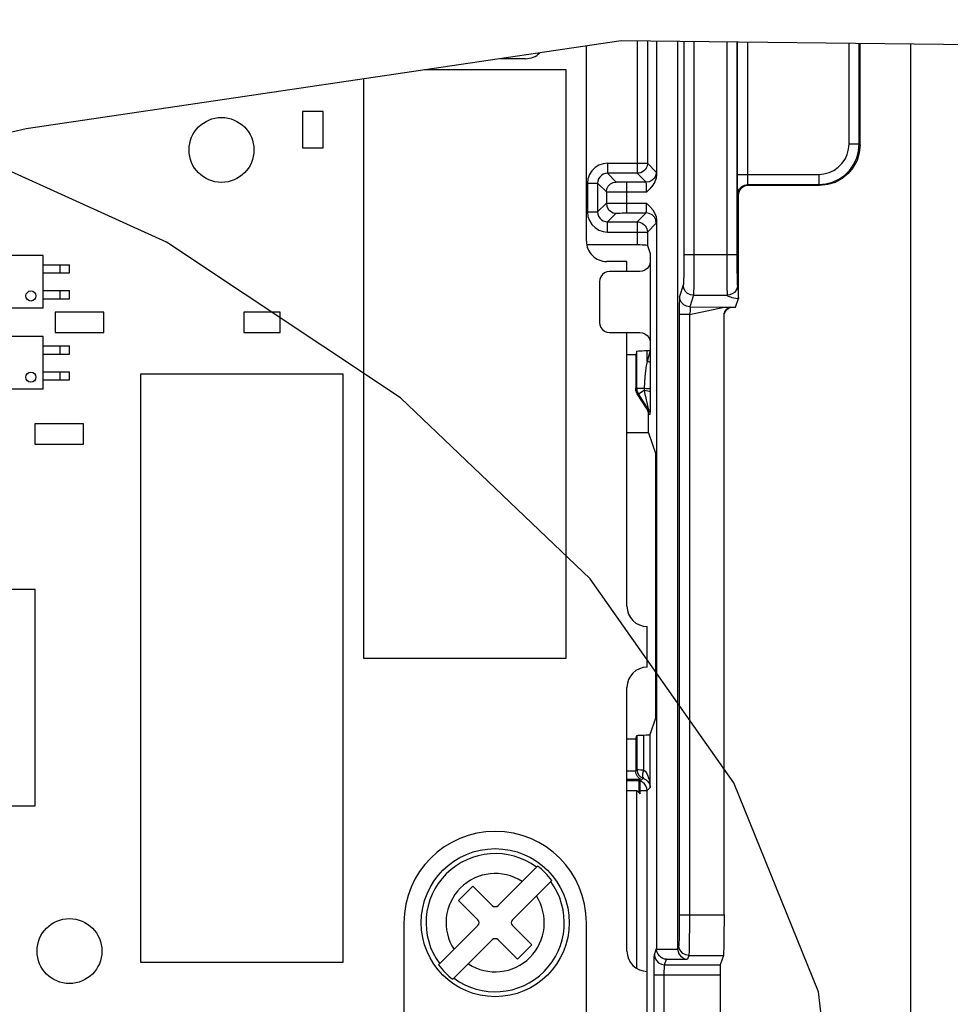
# Model space of a CAD drawing. Extents: x 29 to 422, y -226 to 287.
# Tile 20 of 63: x 200.54 to 209.72, y -127.62 to -117.91. Entities that reach past the tile are written whole.
import ezdxf

# ---------------------------------------------------------------- set-up
doc = ezdxf.new("R2010")
doc.units = 0
doc.header["$LTSCALE"] = 23.1
doc.layers.get('0').update_dxf_attribs({"linetype": 'CONTINUOUS'})
doc.layers.add('LAY0003', color=7, linetype='CONTINUOUS')
doc.layers.add('LAY0004', color=7, linetype='CONTINUOUS')

msp = doc.modelspace()

# ---------------------------------------------------------------- linework, layer by layer
at = {"color": 7, "linetype": 'CONTINUOUS'}
for p, q in [((206.4702, -118.1167), (200.6004, -118.9827)), ((212.3418, -118.181), (206.4702, -118.1167)), ((200.6004, -118.9827), (197.3775, -119.7372))]:
    msp.add_line(p, q, dxfattribs=at)
at = {"color": 2, "linetype": 'CONTINUOUS'}
msp.add_lwpolyline([(208.2915, -131.5171), (208.6613, -129.5848), (208.4182, -127.4954), (207.5835, -125.4322), (206.1675, -123.4203), (204.2942, -121.636), (201.9866, -120.101), (199.4467, -118.95), (196.759, -118.2071), (194.0037, -117.9077), (191.4222, -118.078), (189.0461, -118.7161), (187.0836, -119.7659), (185.5587, -121.2146), (184.6049, -122.9354)], dxfattribs=at)
at = {"layer": 'LAY0003', "color": 9, "linetype": 'CONTINUOUS'}
for p, q in [((206.6307, -118.1184), (206.6307, -119.4227)), ((206.7307, -118.1195), (206.7307, -119.3227)), ((207.0901, -118.1234), (207.0901, -120.2262)), ((207.1901, -118.1245), (207.1901, -120.2262)), ((207.5132, -118.1281), (207.5132, -120.2505)), ((207.6132, -118.1292), (207.6132, -120.2262)), ((207.6168, -118.1292), (207.6168, -119.4333)), ((207.7168, -118.1303), (207.7168, -119.4333)), ((208.7202, -119.1334), (208.7202, -118.1413)), ((208.8202, -119.1334), (208.8202, -118.1424)), ((208.7202, -119.1334), (208.8202, -119.1334)), ((208.8202, -119.1334), (208.829, -119.1421)), ((206.3375, -119.3227), (206.7307, -119.3227)), ((206.3375, -119.3227), (206.3375, -119.4227)), ((206.8184, -119.4104), (206.7307, -119.3227)), ((206.6307, -119.4227), (206.3375, -119.4227)), ((206.4235, -119.5086), (206.3375, -119.4227)), ((206.7184, -119.5104), (206.6307, -119.4227)), ((206.1396, -119.5207), (206.2396, -119.5207)), ((206.1396, -119.5207), (206.1396, -119.8035)), ((206.2396, -119.5207), (206.2396, -119.8035)), ((206.3255, -119.6066), (206.2396, -119.5207)), ((206.7184, -119.5104), (206.5255, -119.5104)), ((206.5255, -119.5104), (206.5255, -119.8138)), ((207.6168, -119.4333), (207.7168, -119.4333)), ((207.7168, -119.4333), (208.4203, -119.4333)), ((208.4203, -119.4333), (208.4203, -119.5333)), ((206.3255, -119.6066), (206.3255, -119.7175)), ((206.7218, -119.6084), (206.5255, -119.6084)), ((207.7202, -119.5333), (208.4203, -119.5333)), ((207.7202, -119.5333), (207.7289, -119.5421)), ((208.4203, -119.5333), (208.429, -119.5421)), ((206.5255, -119.7158), (206.7218, -119.7158)), ((207.6202, -119.6333), (207.629, -119.6421)), ((206.1396, -119.8035), (206.2396, -119.8035)), ((206.2396, -119.8035), (206.3255, -119.7175)), ((206.5255, -119.8138), (206.7184, -119.8138)), ((206.6307, -119.9015), (206.7184, -119.8138)), ((206.3375, -119.9015), (206.4235, -119.8155)), ((206.3375, -119.9015), (206.6307, -119.9015)), ((206.3375, -120.0015), (206.3375, -119.9015)), ((206.6307, -119.9015), (206.6307, -120.1292)), ((206.3375, -120.0015), (206.7307, -120.0015)), ((206.7307, -120.0015), (206.8184, -119.9137)), ((206.7307, -120.0015), (206.7307, -120.1343)), ((207.6132, -120.2262), (207.0901, -120.2262)), ((207.5132, -120.2505), (207.5134, -120.3225)), ((207.6132, -120.2262), (207.6133, -120.2806)), ((207.6133, -120.2806), (207.6136, -120.3332)), ((207.5134, -120.3225), (207.5137, -120.3912)), ((207.5137, -120.3912), (207.514, -120.4342)), ((207.6136, -120.3332), (207.6138, -120.3663)), ((207.6138, -120.3663), (207.6142, -120.3975)), ((207.514, -120.4342), (207.5144, -120.4741)), ((207.5144, -120.4741), (207.5148, -120.5103)), ((207.6142, -120.3975), (207.6146, -120.4261)), ((207.6146, -120.4261), (207.615, -120.4517)), ((207.615, -120.4517), (207.6155, -120.474)), ((207.6155, -120.474), (207.6161, -120.4927)), ((207.0851, -120.5258), (207.0476, -120.6384)), ((207.5148, -120.5103), (207.5153, -120.5423)), ((207.5153, -120.5423), (207.5158, -120.5697)), ((207.5158, -120.5697), (207.5164, -120.592)), ((207.1851, -120.6257), (207.1476, -120.7383)), ((207.1851, -120.6257), (207.5182, -120.6257)), ((207.1447, -120.8158), (207.4864, -120.7421)), ((207.1476, -120.7383), (207.4864, -120.7421)), ((207.1447, -120.8158), (207.0447, -120.8158)), ((207.0447, -120.8158), (207.0447, -126.7361)), ((207.1447, -120.8158), (207.1447, -126.7361)), ((206.7272, -121.2769), (206.7272, -121.1711)), ((206.6272, -121.5428), (206.6272, -121.1763)), ((206.615, -121.5428), (206.6991, -121.5428)), ((206.643, -121.5967), (206.698, -121.5615)), ((206.6991, -121.5428), (206.698, -121.5615)), ((206.7582, -121.5428), (206.7581, -121.5774)), ((206.6308, -121.5967), (206.643, -121.5967)), ((206.7394, -121.7474), (206.643, -121.5967)), ((206.758, -121.6271), (206.7577, -121.6708)), ((206.7581, -121.5774), (206.758, -121.6271)), ((206.7394, -121.7474), (206.7272, -121.7474)), ((206.7571, -121.7369), (206.7568, -121.7596)), ((206.7574, -121.7075), (206.7571, -121.7369)), ((206.7577, -121.6708), (206.7574, -121.7075)), ((206.7552, -121.8013), (206.7429, -121.8013)), ((206.7584, -125.4791), (206.7584, -124.9574)), ((206.6272, -124.967), (206.6272, -125.3028)), ((206.6928, -124.9622), (206.6928, -125.305)), ((206.529, -125.316), (206.615, -125.316)), ((206.615, -125.3151), (206.6272, -125.3028)), ((206.6304, -125.3029), (206.6413, -125.3032)), ((206.6413, -125.3032), (206.6624, -125.3039)), ((206.6624, -125.3039), (206.6928, -125.305)), ((206.5272, -125.4104), (206.6472, -125.4104)), ((206.529, -125.396), (206.6616, -125.396)), ((206.6598, -125.4159), (206.6879, -125.3878)), ((206.5272, -125.5103), (206.6272, -125.5103)), ((206.6272, -127.2639), (206.6272, -125.5103)), ((206.6462, -125.5103), (206.7272, -125.5103)), ((206.7272, -125.5103), (206.7584, -125.4791)), ((206.7272, -127.2921), (206.7272, -125.5103)), ((207.0447, -126.7361), (207.4864, -126.7361)), ((206.8004, -127.1272), (206.8201, -127.0681)), ((206.8202, -127.0732), (207.0291, -127.0732)), ((207.0397, -127.0357), (207.029, -127.0681)), ((206.9004, -127.2271), (206.9183, -127.1731)), ((206.9183, -127.1731), (207.1272, -127.1731)), ((207.1397, -127.1356), (207.1272, -127.1731)), ((207.1397, -127.1356), (207.4798, -127.1356)), ((206.9004, -127.2271), (207.4493, -127.2271)), ((206.797, -128.2262), (206.7971, -127.327)), ((206.7971, -127.327), (206.8971, -127.327)), ((206.897, -128.2421), (206.8971, -127.327)), ((206.8971, -127.327), (207.4477, -127.327))]:
    msp.add_line(p, q, dxfattribs=at)
at = {"layer": 'LAY0003', "color": 7, "linetype": 'CONTINUOUS'}
for p, q in [((206.8201, -118.1205), (206.8201, -119.4373)), ((207.029, -118.1228), (207.029, -127.0681)), ((208.829, -119.1421), (208.829, -118.1425)), ((206.129, -120.0921), (206.129, -118.167)), ((205.529, -118.2921), (205.2812, -118.2921)), ((205.929, -118.4029), (204.5302, -118.4029)), ((205.929, -124.2029), (205.929, -118.4029)), ((203.929, -118.4916), (203.929, -124.2029)), ((203.5306, -118.8121), (203.3274, -118.8121)), ((203.3274, -118.8121), (203.3274, -119.1721)), ((203.5306, -119.1721), (203.5306, -118.8121)), ((203.3274, -119.1721), (203.5306, -119.1721)), ((208.429, -119.5421), (207.7289, -119.5421)), ((207.629, -120.6582), (207.629, -119.6421)), ((206.8201, -119.8868), (206.8201, -127.0681)), ((206.6307, -120.1292), (206.1339, -120.1292)), ((206.7307, -120.1343), (206.7569, -120.213)), ((200.769, -120.2321), (199.889, -120.2321)), ((200.769, -120.7521), (200.769, -120.2321)), ((206.529, -120.2921), (206.329, -120.2921)), ((206.529, -120.3921), (206.529, -120.2921)), ((206.7569, -120.213), (206.7569, -121.1711)), ((200.769, -120.3251), (201.029, -120.3251)), ((200.939, -120.4051), (200.939, -120.3251)), ((201.029, -120.4051), (201.029, -120.3251)), ((206.6569, -120.3921), (206.3569, -120.3921)), ((200.769, -120.4051), (201.029, -120.4051)), ((206.2569, -120.4921), (206.2569, -120.8921)), ((200.769, -120.5791), (201.029, -120.5791)), ((200.939, -120.6591), (200.939, -120.5791)), ((201.029, -120.6591), (201.029, -120.5791)), ((200.769, -120.6591), (201.029, -120.6591)), ((207.601, -120.7421), (207.629, -120.6582)), ((200.769, -120.7521), (199.889, -120.7521)), ((207.4864, -120.7421), (207.601, -120.7421)), ((207.5542, -120.743), (207.5662, -120.7421)), ((201.369, -120.7921), (200.889, -120.7921)), ((200.889, -120.7921), (200.889, -120.9921)), ((201.369, -120.9921), (201.369, -120.7921)), ((203.109, -120.7905), (202.749, -120.7905)), ((202.749, -120.7905), (202.749, -120.9937)), ((203.109, -120.9937), (203.109, -120.7905)), ((207.4864, -120.8219), (207.4873, -120.8098)), ((207.4864, -126.7361), (207.4864, -120.8219)), ((207.4873, -120.8098), (207.4891, -120.8013)), ((200.769, -121.0321), (199.889, -121.0321)), ((200.769, -121.5521), (200.769, -121.0321)), ((200.889, -120.9921), (201.369, -120.9921)), ((202.749, -120.9937), (203.109, -120.9937)), ((206.3569, -120.9921), (206.6569, -120.9921)), ((206.529, -123.6921), (206.529, -120.9921)), ((200.769, -121.1251), (201.029, -121.1251)), ((200.939, -121.2051), (200.939, -121.1251)), ((201.029, -121.2051), (201.029, -121.1251)), ((206.7272, -121.1711), (206.7569, -121.1711)), ((206.7569, -121.1711), (206.7576, -121.3214)), ((200.769, -121.2051), (201.029, -121.2051)), ((206.615, -121.213), (206.529, -121.213)), ((206.6272, -121.1763), (206.615, -121.213)), ((206.615, -121.213), (206.615, -121.5428)), ((206.7576, -121.3214), (206.7579, -121.4282)), ((200.769, -121.3791), (201.029, -121.3791)), ((200.769, -121.4591), (201.029, -121.4591)), ((200.939, -121.4591), (200.939, -121.3791)), ((201.029, -121.4591), (201.029, -121.3791)), ((203.729, -121.4029), (201.729, -121.4029)), ((201.729, -121.4029), (201.729, -127.2029)), ((203.729, -127.2029), (203.729, -121.4029)), ((206.7579, -121.4282), (206.7582, -121.5428)), ((200.769, -121.5521), (199.889, -121.5521)), ((206.7272, -121.7474), (206.6308, -121.5967)), ((206.7429, -121.9804), (206.7429, -121.8013)), ((201.169, -121.8921), (200.689, -121.8921)), ((200.689, -121.8921), (200.689, -122.0921)), ((201.169, -122.0921), (201.169, -121.8921)), ((206.7429, -121.9804), (206.529, -121.9804)), ((206.7429, -121.9804), (206.8134, -122.1921)), ((200.689, -122.0921), (201.169, -122.0921)), ((206.8134, -124.7921), (206.8134, -122.1921)), ((200.691, -123.5253), (199.167, -123.5253)), ((200.691, -125.6589), (200.691, -123.5253)), ((206.729, -124.2921), (206.729, -123.8921)), ((203.929, -124.2029), (205.929, -124.2029)), ((206.529, -127.0921), (206.529, -124.4921)), ((206.7584, -124.9574), (206.8134, -124.7921)), ((206.615, -125.0038), (206.529, -125.0038)), ((206.615, -125.0038), (206.6272, -124.967)), ((206.615, -125.0038), (206.615, -125.316)), ((206.6472, -125.4104), (206.6616, -125.396)), ((206.6582, -125.5414), (206.6272, -125.5103)), ((199.167, -125.6589), (200.691, -125.6589)), ((205.2572, -126.6424), (205.6456, -126.254)), ((205.7871, -126.3954), (205.3987, -126.7838)), ((205.0098, -126.4515), (204.8683, -126.5929)), ((205.2007, -126.6424), (205.0098, -126.4515)), ((204.8683, -126.5929), (205.0593, -126.7838)), ((204.329, -126.8121), (204.329, -127.7121)), ((204.6709, -127.2288), (205.0593, -126.8404)), ((205.5896, -127.0313), (205.3987, -126.8404)), ((206.129, -127.7121), (206.129, -126.8121)), ((204.8123, -127.3702), (205.2007, -126.9818)), ((205.2572, -126.9818), (205.4482, -127.1727)), ((205.4482, -127.1727), (205.5896, -127.0313)), ((206.8201, -127.0681), (206.8202, -127.0732)), ((207.0291, -127.0732), (207.029, -127.0681)), ((207.4798, -127.1356), (207.4493, -127.2271)), ((201.729, -127.2029), (203.729, -127.2029)), ((206.729, -127.6921), (206.729, -127.2921))]:
    msp.add_line(p, q, dxfattribs=at)
at = {"layer": 'LAY0003', "color": 9, "linetype": 'CONTINUOUS'}
for points in [[(208.4203, -119.5333), (208.4897, -119.5272), (208.5569, -119.5093), (208.6201, -119.4798), (208.6773, -119.4398), (208.7266, -119.3905), (208.7666, -119.3334), (208.7961, -119.2702), (208.8141, -119.2028), (208.8202, -119.1334)], [(208.4203, -119.4333), (208.4723, -119.4288), (208.5227, -119.4153), (208.5701, -119.3932), (208.613, -119.3632), (208.65, -119.3262), (208.68, -119.2834), (208.7021, -119.236), (208.7157, -119.1854), (208.7202, -119.1334)], [(206.3375, -119.3227), (206.2935, -119.3277), (206.2516, -119.3423), (206.2141, -119.3659), (206.1828, -119.3972), (206.1592, -119.4347), (206.1446, -119.4765), (206.1396, -119.5207)], [(206.7307, -119.3227), (206.73, -119.334), (206.7278, -119.3463), (206.7237, -119.3595), (206.7171, -119.373), (206.7077, -119.3864), (206.6956, -119.3988), (206.681, -119.4091), (206.665, -119.4166), (206.6481, -119.4212), (206.6307, -119.4227)], [(206.3375, -119.4227), (206.3157, -119.4251), (206.295, -119.4324), (206.2765, -119.444), (206.2609, -119.4595), (206.2493, -119.4781), (206.242, -119.4988), (206.2396, -119.5207)], [(206.8184, -119.4104), (206.8135, -119.4413), (206.7993, -119.4692), (206.7772, -119.4913), (206.7493, -119.5055), (206.7184, -119.5104)], [(206.8201, -119.4373), (206.8195, -119.4229), (206.819, -119.4139), (206.8184, -119.4104)], [(206.3255, -119.6066), (206.3303, -119.5764), (206.3443, -119.549), (206.3659, -119.5274), (206.3932, -119.5135), (206.4235, -119.5086)], [(206.5255, -119.5104), (206.503, -119.5104), (206.4817, -119.5102), (206.4625, -119.51), (206.4464, -119.5097), (206.4342, -119.5094), (206.4264, -119.509), (206.4235, -119.5086)], [(206.7218, -119.6084), (206.7217, -119.5894), (206.7216, -119.5713), (206.7212, -119.5545), (206.7208, -119.5397), (206.7203, -119.5275), (206.7197, -119.5183), (206.7191, -119.5126), (206.7184, -119.5104)], [(207.6168, -119.4333), (207.6169, -119.4775), (207.6171, -119.5193), (207.6175, -119.5569), (207.6181, -119.5884), (207.6187, -119.6124), (207.6194, -119.6276), (207.6202, -119.6333)], [(207.7168, -119.4333), (207.7168, -119.4554), (207.7171, -119.4763), (207.7175, -119.4951), (207.718, -119.5109), (207.7187, -119.5229), (207.7194, -119.5305), (207.7202, -119.5333)], [(206.5255, -119.6084), (206.4815, -119.6083), (206.4396, -119.6082), (206.402, -119.608), (206.3704, -119.6077), (206.3464, -119.6074), (206.3312, -119.607), (206.3255, -119.6066)], [(207.6202, -119.6333), (207.6251, -119.6024), (207.6393, -119.5745), (207.6614, -119.5524), (207.6893, -119.5382), (207.7202, -119.5333)], [(206.3255, -119.7175), (206.3312, -119.7171), (206.3464, -119.7168), (206.3704, -119.7164), (206.402, -119.7162), (206.4396, -119.7159), (206.4815, -119.7158), (206.5255, -119.7158)], [(206.7184, -119.8138), (206.7191, -119.8116), (206.7197, -119.8058), (206.7203, -119.7967), (206.7208, -119.7845), (206.7212, -119.7697), (206.7216, -119.7529), (206.7217, -119.7347), (206.7218, -119.7158)], [(206.1396, -119.8035), (206.1446, -119.8476), (206.1592, -119.8894), (206.1828, -119.9269), (206.2141, -119.9583), (206.2516, -119.9819), (206.2935, -119.9965), (206.3375, -120.0015)], [(206.2396, -119.8035), (206.242, -119.8253), (206.2493, -119.846), (206.2609, -119.8646), (206.2765, -119.8801), (206.295, -119.8918), (206.3157, -119.899), (206.3375, -119.9015)], [(206.3255, -119.7175), (206.3303, -119.7478), (206.3443, -119.7751), (206.3659, -119.7968), (206.3932, -119.8107), (206.4235, -119.8155)], [(206.4235, -119.8155), (206.4264, -119.8151), (206.4342, -119.8147), (206.4464, -119.8144), (206.4625, -119.8141), (206.4817, -119.8139), (206.503, -119.8138), (206.5255, -119.8138)], [(206.8184, -119.9137), (206.8135, -119.8829), (206.7993, -119.855), (206.7772, -119.8329), (206.7493, -119.8187), (206.7184, -119.8138)], [(206.6307, -119.9015), (206.6428, -119.9022), (206.6559, -119.9047), (206.6696, -119.9094), (206.6836, -119.9166), (206.6969, -119.9266), (206.7087, -119.939), (206.7182, -119.9531), (206.7251, -119.9685), (206.7293, -119.9848), (206.7307, -120.0015)], [(206.8184, -119.9137), (206.819, -119.9103), (206.8195, -119.9012), (206.8201, -119.8868)], [(207.0901, -120.2262), (207.09, -120.2828), (207.0897, -120.3373), (207.0893, -120.3879), (207.0886, -120.4327), (207.0879, -120.4701), (207.087, -120.4987), (207.0861, -120.5175), (207.0851, -120.5258)], [(207.1901, -120.2262), (207.19, -120.3017), (207.1897, -120.3744), (207.1892, -120.4419), (207.1886, -120.5016), (207.1879, -120.5514), (207.187, -120.5895), (207.1861, -120.6146), (207.1851, -120.6257)], [(207.6161, -120.4927), (207.6163, -120.5006), (207.6166, -120.5074), (207.6169, -120.5133), (207.6172, -120.518), (207.6176, -120.5217), (207.6179, -120.5243), (207.6182, -120.5258)], [(207.1851, -120.6257), (207.1542, -120.6208), (207.1264, -120.6066), (207.1043, -120.5845), (207.09, -120.5567), (207.0851, -120.5258)], [(207.6182, -120.5258), (207.6148, -120.5516), (207.6048, -120.5757), (207.5889, -120.5964), (207.5682, -120.6123), (207.5441, -120.6223), (207.5182, -120.6257)], [(207.6182, -120.5258), (207.6196, -120.5319), (207.621, -120.541), (207.6224, -120.553), (207.6237, -120.5678), (207.625, -120.5854), (207.6263, -120.606), (207.6276, -120.6301), (207.629, -120.6582)], [(207.0476, -120.6384), (207.047, -120.6446), (207.0463, -120.6587), (207.0458, -120.6799), (207.0453, -120.7074), (207.045, -120.74), (207.0448, -120.7766), (207.0447, -120.8158)], [(207.1476, -120.7383), (207.1167, -120.7333), (207.0889, -120.7191), (207.0668, -120.6971), (207.0525, -120.6692), (207.0476, -120.6384)], [(207.5164, -120.592), (207.5167, -120.6012), (207.517, -120.6089), (207.5173, -120.6153), (207.5176, -120.6202), (207.5179, -120.6237), (207.5182, -120.6257)], [(207.5182, -120.6257), (207.5213, -120.63), (207.5277, -120.6342), (207.537, -120.6382), (207.5492, -120.6422), (207.5642, -120.6461), (207.5822, -120.6501), (207.6036, -120.6541), (207.629, -120.6582)], [(207.1476, -120.7383), (207.151, -120.741), (207.1532, -120.747), (207.1541, -120.756), (207.1536, -120.7677), (207.1519, -120.7818), (207.1488, -120.798), (207.1447, -120.8158)], [(207.552, -120.7436), (207.5301, -120.7526), (207.5114, -120.767), (207.497, -120.7858), (207.4879, -120.8079)], [(206.7569, -121.1711), (206.7465, -121.2062), (206.7366, -121.2414), (206.7272, -121.2769)], [(206.7272, -121.2769), (206.7194, -121.3214), (206.7124, -121.3718), (206.7064, -121.4282), (206.702, -121.4863), (206.6991, -121.5428)], [(206.7272, -121.2769), (206.7385, -121.2792), (206.7483, -121.28), (206.7549, -121.2792), (206.7574, -121.2769)], [(206.643, -121.5967), (206.6382, -121.5884), (206.6339, -121.5788), (206.6305, -121.568), (206.6281, -121.556), (206.6272, -121.5428)], [(206.698, -121.5615), (206.7174, -121.5644), (206.7341, -121.5676), (206.7469, -121.571), (206.7551, -121.5744), (206.7581, -121.5774)], [(206.698, -121.5615), (206.7022, -121.5828), (206.7063, -121.603), (206.7104, -121.6219), (206.7142, -121.6393), (206.7178, -121.6553), (206.7212, -121.6697), (206.7242, -121.6826), (206.7362, -121.7328)], [(206.6991, -121.5428), (206.7181, -121.5441), (206.7345, -121.5448), (206.7471, -121.5448), (206.7552, -121.5441), (206.7582, -121.5428)], [(206.7362, -121.7328), (206.7374, -121.7378), (206.7383, -121.7419), (206.739, -121.7449), (206.7394, -121.7468), (206.7394, -121.7474)], [(206.7394, -121.7474), (206.7481, -121.7643), (206.7534, -121.7824), (206.7552, -121.8013)], [(206.7568, -121.7596), (206.7564, -121.7766), (206.7562, -121.7835), (206.756, -121.7895), (206.7558, -121.7945), (206.7556, -121.7982), (206.7554, -121.8005), (206.7552, -121.8013)], [(206.6272, -125.3028), (206.6281, -125.3028), (206.6304, -125.3029)], [(206.6272, -125.3028), (206.6315, -125.3302), (206.644, -125.355), (206.6633, -125.3749), (206.6879, -125.3878)], [(206.6928, -125.305), (206.6861, -125.3288), (206.6825, -125.3508), (206.6822, -125.369), (206.6852, -125.3821), (206.6914, -125.3889)], [(206.6928, -125.305), (206.7075, -125.3181), (206.721, -125.3356), (206.7329, -125.357), (206.743, -125.3822), (206.7508, -125.4109), (206.7562, -125.4432), (206.7584, -125.4791)], [(206.6598, -125.4159), (206.6555, -125.4142), (206.6513, -125.4124), (206.6472, -125.4104)], [(206.6582, -125.5414), (206.6583, -125.4904), (206.6584, -125.4713), (206.6586, -125.4539), (206.6588, -125.4392), (206.6591, -125.4281), (206.6593, -125.4209), (206.6596, -125.4171), (206.6598, -125.4159)], [(206.7272, -125.5103), (206.7241, -125.4858), (206.7151, -125.4628), (206.7008, -125.4427), (206.682, -125.4267), (206.6598, -125.4159)], [(206.6879, -125.3878), (206.6879, -125.3878), (206.688, -125.3879), (206.6883, -125.3879), (206.6886, -125.388), (206.6891, -125.3881), (206.6898, -125.3884), (206.6905, -125.3886), (206.6914, -125.3889)], [(206.6914, -125.3889), (206.7062, -125.3957), (206.7198, -125.4048), (206.7319, -125.4159), (206.7422, -125.4289), (206.7503, -125.4438), (206.7559, -125.4605), (206.7584, -125.4791)], [(207.0447, -126.7361), (207.0446, -126.7927), (207.0443, -126.8473), (207.0439, -126.8978), (207.0433, -126.9426), (207.0425, -126.98), (207.0417, -127.0086), (207.0407, -127.0274), (207.0397, -127.0357)], [(207.1447, -126.7361), (207.1446, -126.8116), (207.1443, -126.8843), (207.1439, -126.9518), (207.1433, -127.0115), (207.1425, -127.0613), (207.1416, -127.0994), (207.1407, -127.1245), (207.1397, -127.1356)], [(207.1397, -127.1356), (207.1088, -127.1307), (207.081, -127.1165), (207.0589, -127.0944), (207.0447, -127.0666), (207.0397, -127.0357)], [(206.7971, -127.327), (206.7972, -127.2838), (206.7974, -127.2428), (206.7978, -127.2058), (206.7983, -127.1744), (206.7989, -127.1502), (206.7996, -127.1342), (206.8004, -127.1272)], [(206.8004, -127.1272), (206.8053, -127.1581), (206.8195, -127.1859), (206.8416, -127.208), (206.8695, -127.2222), (206.9004, -127.2271)], [(206.8971, -127.327), (206.8971, -127.3054), (206.8974, -127.2849), (206.8978, -127.2664), (206.8983, -127.2507), (206.8989, -127.2386), (206.8996, -127.2306), (206.9004, -127.2271)]]:
    msp.add_lwpolyline(points, dxfattribs=at)
at = {"layer": 'LAY0003', "color": 7, "linetype": 'CONTINUOUS'}
for points in [[(208.829, -119.1421), (208.8213, -119.2202), (208.7985, -119.2952), (208.7616, -119.3643), (208.7118, -119.4249), (208.6512, -119.4747), (208.5821, -119.5116), (208.5071, -119.5344), (208.429, -119.5421)], [(206.8201, -119.4373), (206.816, -119.4709), (206.8038, -119.5052), (206.7833, -119.5398), (206.7553, -119.5741), (206.7218, -119.6084)], [(207.629, -119.6421), (207.6295, -119.6323), (207.6312, -119.6215), (207.6343, -119.61), (207.6394, -119.5978), (207.6467, -119.5852), (207.6569, -119.5727)], [(207.7289, -119.5421), (207.7089, -119.5441), (207.6898, -119.5501), (207.6722, -119.5597), (207.6569, -119.5727)], [(206.7218, -119.7158), (206.7553, -119.7501), (206.7832, -119.7843), (206.8038, -119.8189), (206.816, -119.8533), (206.8201, -119.8868)], [(206.7307, -120.1343), (206.7269, -120.133), (206.7167, -120.1318), (206.7008, -120.1307), (206.6802, -120.1299), (206.6563, -120.1294), (206.6307, -120.1292)], [(206.7569, -120.2921), (206.7535, -120.318), (206.7435, -120.3421), (206.7276, -120.3628), (206.7069, -120.3787), (206.6828, -120.3887), (206.6569, -120.3921)], [(206.3569, -120.3921), (206.331, -120.3955), (206.3069, -120.4055), (206.2862, -120.4214), (206.2703, -120.4421), (206.2603, -120.4662), (206.2569, -120.4921)], [(207.4891, -120.8013), (207.4969, -120.7821), (207.5097, -120.7654), (207.5265, -120.7526), (207.5457, -120.7447), (207.5542, -120.743)], [(207.4948, -120.7899), (207.503, -120.7769), (207.514, -120.7647), (207.5272, -120.7545), (207.542, -120.7469), (207.5522, -120.7435)], [(206.2569, -120.8921), (206.2603, -120.918), (206.2703, -120.9421), (206.2862, -120.9628), (206.3069, -120.9787), (206.331, -120.9887), (206.3569, -120.9921)], [(206.6569, -120.9921), (206.6828, -120.9955), (206.7069, -121.0055), (206.7276, -121.0214), (206.7435, -121.0421), (206.7535, -121.0662), (206.7569, -121.0921)], [(206.6272, -121.1763), (206.631, -121.1749), (206.6412, -121.1737), (206.6572, -121.1726), (206.6778, -121.1718), (206.7017, -121.1713), (206.7272, -121.1711)], [(206.6308, -121.5967), (206.6221, -121.5799), (206.6168, -121.5617), (206.615, -121.5428)], [(206.7429, -121.8013), (206.7411, -121.7824), (206.7358, -121.7642), (206.7272, -121.7474)], [(206.6928, -124.9622), (206.7191, -124.9614), (206.7399, -124.9603), (206.7534, -124.9589), (206.7584, -124.9574)], [(206.6272, -124.967), (206.6305, -124.9658), (206.6394, -124.9646), (206.6533, -124.9636), (206.6715, -124.9628), (206.6928, -124.9622)], [(206.6616, -125.396), (206.6599, -125.3947), (206.6538, -125.3905), (206.6446, -125.383), (206.6343, -125.3717), (206.6248, -125.3564), (206.6177, -125.3372), (206.615, -125.315)], [(206.6472, -125.4104), (206.6469, -125.4142), (206.6467, -125.4245), (206.6465, -125.4404), (206.6463, -125.4608), (206.6462, -125.4849), (206.6462, -125.5103)], [(206.6462, -125.5103), (206.6476, -125.5221), (206.6517, -125.5327), (206.6582, -125.5414)], [(207.4864, -126.7361), (207.4863, -126.8116), (207.4859, -126.8844), (207.4853, -126.9518), (207.4845, -127.0115), (207.4835, -127.0613), (207.4824, -127.0994), (207.4811, -127.1245), (207.4798, -127.1356)], [(206.9183, -127.1731), (206.9004, -127.1705), (206.8824, -127.1643), (206.8651, -127.1543), (206.8491, -127.1404), (206.8354, -127.1223), (206.8251, -127.0999), (206.8202, -127.0732)], [(207.0291, -127.0732), (207.0327, -127.0955), (207.0418, -127.118), (207.0562, -127.1385), (207.0753, -127.1552), (207.0992, -127.1675), (207.1272, -127.1731)], [(207.4493, -127.2271), (207.4489, -127.2316), (207.4485, -127.2422), (207.4481, -127.2581), (207.4479, -127.2785), (207.4477, -127.3019), (207.4477, -127.327)], [(207.4477, -127.327), (207.4476, -128.214), (207.4475, -128.2491)]]:
    msp.add_lwpolyline(points, dxfattribs=at)
for centre, radius in [((202.529, -119.1921), 0.32), ((205.229, -126.8121), 0.73), ((201.029, -127.0921), 0.32)]:
    msp.add_circle(centre, radius, dxfattribs=at)
at = {"layer": 'LAY0003', "color": 4, "linetype": 'CONTINUOUS'}
for centre in [(200.649, -120.6321), (200.649, -121.4321)]:
    msp.add_circle(centre, 0.05, dxfattribs=at)
at = {"layer": 'LAY0003', "color": 7, "linetype": 'CONTINUOUS'}
for centre, radius, start, end in [((205.529, -118.0921), 0.2, 270, 314.43748), ((206.329, -120.0921), 0.2, 179.99996, 270.00004), ((206.729, -123.6921), 0.2, 180, 270), ((206.729, -124.4921), 0.2, 90, 180), ((205.229, -126.8121), 0.9, 0, 180), ((205.229, -126.8121), 0.6965, 36.7452, 53.2548), ((205.229, -126.6141), 0.04, 225, 315), ((205.031, -126.8121), 0.04, 315, 45), ((205.427, -126.8121), 0.04, 135, 225), ((205.229, -127.0101), 0.04, 45, 135), ((206.729, -127.0921), 0.2, 180, 270), ((205.229, -126.8121), 0.6965, 216.7452, 233.2548)]:
    msp.add_arc(centre, radius, start, end, dxfattribs=at)
at = {"layer": 'LAY0003', "color": 9, "linetype": 'CONTINUOUS'}
for radius, start, end in [(0.6816, 53.43705, 216.56295), (0.4846, 56.90897, 213.09103), (0.6816, 233.43705, 36.56295), (0.4846, 236.90897, 33.09103)]:
    msp.add_arc((205.229, -126.8121), radius, start, end, dxfattribs=at)
at = {"layer": 'LAY0004', "color": 9, "linetype": 'CONTINUOUS'}
msp.add_line((209.329, -139.5921), (209.329, -118.148), dxfattribs=at)

doc.saveas('drawing.dxf')
